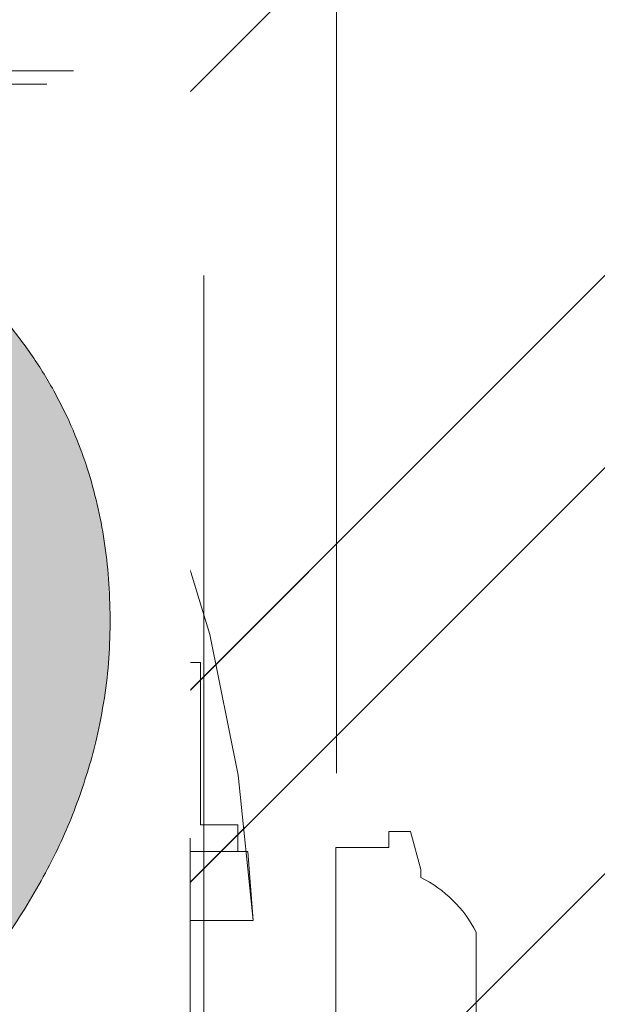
# Model space of a CAD drawing. Header units: inches. Extents: x -420 to -276, y -52 to 18.
# Tile 14 of 187: x -408.632 to -407.773, y -25.296 to -23.833. Entities that reach past the tile are written whole.
import ezdxf

# ---------------------------------------------------------------- set-up
doc = ezdxf.new("R2010")
doc.units = ezdxf.units.IN
doc.header["$LTSCALE"] = 32
doc.header["$MEASUREMENT"] = 0
doc.linetypes.add('Dash Style-1', pattern=[0.083328, 0.041656, -0.041672])
for name, color, linetype, lineweight in [('Black', 7, 'Continuous', 18), ('DashLine', 7, 'Dash Style-1', 13), ('DashLineFill', 7, 'Dash Style-1', 13), ('Drawing', 7, 'Continuous', 18), ('Metal-DeskStructure', 7, 'Continuous', 13), ('None', 7, 'Continuous', 18), ('SolidLine', 7, 'Continuous', 15), ('Wood_1-H', 7, 'Continuous', 13)]:
    doc.layers.add(name, color=color, linetype=linetype, lineweight=lineweight)
pattern_1 = [(45, (0, 0), (-1.61301565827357, 1.935715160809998), []), (45, (-1.0608, 1.0608), (-0.4723460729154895, 0.4167612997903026), [])]

# ---------------------------------------------------------------- blocks, each defined once
blk = doc.blocks.new('1BRPX8-Util_Bkt_Lg-F (2D)')
at = {"layer": 'DashLineFill', "linetype": 'Continuous', "lineweight": 13}
h = blk.add_hatch(dxfattribs=at)
h.set_pattern_fill('Steel', color=253, style=0, pattern_type=2)
h.set_pattern_definition(pattern_1)
edge = h.paths.add_edge_path()
edge.add_line((-4.468503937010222, 7.405511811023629), (-3.129921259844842, 7.405511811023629))
edge.add_line((-3.129921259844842, 7.405511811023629), (-3.129921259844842, -2.011811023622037))
edge.add_line((-3.129921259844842, -2.011811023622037), (-4.468503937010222, -2.011811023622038))
edge.add_line((-4.468503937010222, -2.011811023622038), (-4.468503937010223, -2.145669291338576))
edge.add_line((-4.468503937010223, -2.145669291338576), (-2.421259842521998, -2.145669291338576))
edge.add_line((-2.421259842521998, -2.145669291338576), (-2.421259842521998, -2.523622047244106))
edge.add_arc((-2.303149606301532, -2.523622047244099), 0.1181102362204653, 180.0000000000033, 270.0000000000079)
edge.add_line((-2.303149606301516, -2.641732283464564), (2.303149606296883, -2.641732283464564))
edge.add_arc((2.303149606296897, -2.523622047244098), 0.1181102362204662, 269.9999999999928, 359.9999999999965)
edge.add_line((2.421259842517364, -2.523622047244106), (2.421259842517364, -2.145669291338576))
edge.add_line((2.421259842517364, -2.145669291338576), (4.46850393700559, -2.145669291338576))
edge.add_line((4.46850393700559, -2.145669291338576), (4.46850393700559, -2.011811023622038))
edge.add_line((4.46850393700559, -2.011811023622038), (3.129921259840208, -2.011811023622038))
edge.add_line((3.129921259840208, -2.011811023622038), (3.129921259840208, 7.405511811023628))
edge.add_line((3.129921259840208, 7.405511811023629), (4.46850393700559, 7.405511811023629))
edge.add_line((4.46850393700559, 7.405511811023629), (4.46850393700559, 7.539370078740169))
edge.add_line((4.46850393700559, 7.539370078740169), (2.421259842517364, 7.539370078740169))
edge.add_line((2.421259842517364, 7.539370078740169), (2.421259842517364, 7.917322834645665))
edge.add_arc((2.30314960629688, 7.917322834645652), 0.1181102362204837, 6.452788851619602e-12, 89.99999999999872)
edge.add_line((2.303149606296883, 8.035433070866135), (-2.303149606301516, 8.035433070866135))
edge.add_arc((-2.303149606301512, 7.91732283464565), 0.1181102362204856, 90.00000000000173, 179.9999999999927)
edge.add_line((-2.421259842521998, 7.917322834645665), (-2.421259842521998, 7.539370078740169))
edge.add_line((-2.421259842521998, 7.539370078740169), (-4.468503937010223, 7.539370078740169))
edge.add_line((-4.468503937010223, 7.539370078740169), (-4.468503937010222, 7.405511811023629))
blk = doc.blocks.new('Slate-LegBrace (2D)')
at = {"layer": 'DashLineFill', "linetype": 'Continuous', "lineweight": 13}
h = blk.add_hatch(dxfattribs=at)
h.set_pattern_fill('Steel', color=253, style=0, pattern_type=2)
h.set_pattern_definition(pattern_1)
edge = h.paths.add_edge_path()
edge.add_line((-2.199587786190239, 0.1351515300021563), (-1.374775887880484, 0.1351515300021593))
edge.add_arc((3.636636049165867e-15, 0.01355418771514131), 1.380142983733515, 5.054592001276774, 174.9454079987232, ccw=False)
edge.add_line((1.374775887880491, 0.1351515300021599), (2.199718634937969, 0.1351515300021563))
edge.add_arc((6.542437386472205e-05, 0.01705725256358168), 2.202821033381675, 3.07312710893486, 176.9268728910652)
h = blk.add_hatch(dxfattribs=at)
h.set_pattern_fill('Steel', color=253, style=0, pattern_type=2)
h.set_pattern_definition(pattern_1)
edge = h.paths.add_edge_path()
edge.add_line((-2.191696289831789, 0.2375138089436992), (-1.463739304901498, 0.2375137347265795))
edge.add_arc((6.542437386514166e-05, 0.017041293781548), 1.480314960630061, 8.565281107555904, 171.4347188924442, ccw=False)
edge.add_line((1.463870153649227, 0.2375137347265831), (2.191827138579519, 0.2375138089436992))
edge.add_line((2.191827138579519, 0.2375138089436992), (2.19971863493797, 0.1351515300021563))
edge.add_line((2.19971863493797, 0.1351515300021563), (1.374775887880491, 0.1351515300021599))
edge.add_arc((3.356894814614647e-15, 0.01355418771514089), 1.380142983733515, 5.054592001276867, 174.9454079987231)
edge.add_line((-1.374775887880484, 0.1351515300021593), (-2.19958778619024, 0.1351515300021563))
edge.add_line((-2.19958778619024, 0.1351515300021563), (-2.191696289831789, 0.2375138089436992))
h = blk.add_hatch(dxfattribs=at)
h.set_pattern_fill('Steel', color=253, style=0, pattern_type=2)
h.set_pattern_definition(pattern_1)
h.paths.add_polyline_path([(1.477721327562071, -0.2676096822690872), (1.477721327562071, -0.2375137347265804), (1.672015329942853, -0.2375137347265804), (1.672015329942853, -0.02575645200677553), (1.675765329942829, -0.02575645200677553), (1.675765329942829, 0.7034311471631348), (1.734820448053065, 0.762486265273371), (1.929210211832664, 0.762486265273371), (1.988265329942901, 0.7034311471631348), (1.988265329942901, -0.02575645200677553), (1.992015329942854, -0.02575645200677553), (1.992015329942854, -0.2375137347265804), (2.186309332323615, -0.2375137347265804), (2.186309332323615, -0.2676096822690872)])
h = blk.add_hatch(dxfattribs=at)
h.set_pattern_fill('Steel', color=253, style=0, pattern_type=2)
h.set_pattern_definition(pattern_1)
h.paths.add_polyline_path([(1.486912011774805, 0.237513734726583), (1.486912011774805, 0.2775137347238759), (1.542840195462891, 0.277513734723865), (1.542840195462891, 0.5187637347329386), (2.12119046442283, 0.5187637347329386), (2.12119046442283, 0.2775137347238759), (2.177118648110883, 0.2775137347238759), (2.177118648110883, 0.237513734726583)])
at = {"layer": 'DashLineFill', "flags": 128}
for points in [[(-2.199587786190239, 0.1351515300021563), (-1.374775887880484, 0.1351515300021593, -0.9154551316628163), (1.374775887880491, 0.1351515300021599), (2.199718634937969, 0.1351515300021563, 0.9477524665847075)], [(-2.191696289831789, 0.2375138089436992), (-1.463739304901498, 0.2375137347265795, -0.8606629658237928), (1.463870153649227, 0.2375137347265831), (2.191827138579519, 0.2375138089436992), (2.19971863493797, 0.1351515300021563), (1.374775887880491, 0.1351515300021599, 0.9154551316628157), (-1.374775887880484, 0.1351515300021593), (-2.19958778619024, 0.1351515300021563)]]:
    blk.add_lwpolyline(points, format="xyb", close=True, dxfattribs=at)
for points in [[(1.477721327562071, -0.2676096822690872), (1.477721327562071, -0.2375137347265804), (1.672015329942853, -0.2375137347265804), (1.672015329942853, -0.02575645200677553), (1.675765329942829, -0.02575645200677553), (1.675765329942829, 0.7034311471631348), (1.734820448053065, 0.762486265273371), (1.929210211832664, 0.762486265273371), (1.988265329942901, 0.7034311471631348), (1.988265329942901, -0.02575645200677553), (1.992015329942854, -0.02575645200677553), (1.992015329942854, -0.2375137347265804), (2.186309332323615, -0.2375137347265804), (2.186309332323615, -0.2676096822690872)], [(1.486912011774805, 0.237513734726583), (1.486912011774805, 0.2775137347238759), (1.542840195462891, 0.277513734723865), (1.542840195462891, 0.5187637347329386), (2.12119046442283, 0.5187637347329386), (2.12119046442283, 0.2775137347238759), (2.177118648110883, 0.2775137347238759), (2.177118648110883, 0.237513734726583)]]:
    blk.add_lwpolyline(points, close=True, dxfattribs=at)
blk = doc.blocks.new('Group-4')
at = {"layer": 'Wood_1-H', "color": 7}
for name in ['1BRPX8-Util_Bkt_Lg-F (2D)', 'Slate-LegBrace (2D)']:
    blk.add_blockref(name, (9.015748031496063, -8.30708661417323), dxfattribs=at)
blk = doc.blocks.new('Group-5')
at = {"layer": 'None'}
blk.add_blockref('Group-4', (0, 0), dxfattribs=at)
blk = doc.blocks.new('SL Utility Cabinet (2D)')
at = {"layer": 'None'}
blk.add_blockref('Group-5', (0, 0), dxfattribs=at)
at = {"layer": 'Drawing', "color": 0, "flags": 1}
for tag in ['Tag', 'Catalog', 'Option1', 'Option2', 'Option3', 'Option4', 'Option5', 'Option6', 'Option7', 'Option8', 'Option9', 'Option10', 'Option11', 'Option12', 'Custom', 'FinishGroup', 'Discount', 'Item2', 'Item3', 'Item6', 'Item9', 'Item10', 'Item12', 'Item13', 'Item16', 'Item19', 'Item20', 'Item21', 'Item22', 'Item23', 'Item24', 'Item25', 'Item8', 'Item18', 'Item1', 'Item4', 'Item5', 'Item7', 'Item11', 'Item14', 'Item15', 'Item17']:
    blk.add_attdef(tag, (-60.04067592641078, -21.56764746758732), '', height=0.007086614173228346, dxfattribs=at)
blk = doc.blocks.new('Group-23')
at = {"layer": 'DashLineFill', "linetype": 'Continuous', "lineweight": 13}
h = blk.add_hatch(dxfattribs=at)
h.set_pattern_fill('Steel', color=253, style=0, pattern_type=2)
h.set_pattern_definition(pattern_1)
h.paths.add_polyline_path([(-2.066929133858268, 1.397637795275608), (2.066929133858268, 1.397637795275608), (2.066929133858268, 0.1377952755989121), (2.106299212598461, 0.1377952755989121), (2.106299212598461, -0.1377952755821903), (2.066929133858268, -0.1377952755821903), (2.066929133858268, -5.275590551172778), (2.106299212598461, -5.275590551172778), (2.106299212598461, -5.55118110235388), (2.066929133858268, -5.55118110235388), (2.066929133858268, -5.82677165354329), (-2.066929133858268, -5.82677165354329), (-2.066929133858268, -5.55118110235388), (-2.106299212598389, -5.55118110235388), (-2.106299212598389, -5.275590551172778), (-2.066929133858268, -5.275590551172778), (-2.066929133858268, -0.1377952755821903), (-2.106299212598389, -0.1377952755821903), (-2.106299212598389, 0.1377952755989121), (-2.066929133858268, 0.1377952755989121)])
at = {"layer": 'DashLineFill', "flags": 128}
blk.add_lwpolyline([(-2.066929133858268, 1.397637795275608), (2.066929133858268, 1.397637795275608), (2.066929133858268, 0.1377952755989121), (2.106299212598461, 0.1377952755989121), (2.106299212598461, -0.1377952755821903), (2.066929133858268, -0.1377952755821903), (2.066929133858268, -5.275590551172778), (2.106299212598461, -5.275590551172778), (2.106299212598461, -5.55118110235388), (2.066929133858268, -5.55118110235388), (2.066929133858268, -5.82677165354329), (-2.066929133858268, -5.82677165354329), (-2.066929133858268, -5.55118110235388), (-2.106299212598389, -5.55118110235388), (-2.106299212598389, -5.275590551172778), (-2.066929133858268, -5.275590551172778), (-2.066929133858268, -0.1377952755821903), (-2.106299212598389, -0.1377952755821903), (-2.106299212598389, 0.1377952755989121), (-2.066929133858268, 0.1377952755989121)], close=True, dxfattribs=at)
blk = doc.blocks.new('TL14_upper_leg (2D)')
at = {"layer": 'SolidLine', "flags": 128}
blk.add_lwpolyline([(2.322834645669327, 0.2436987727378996), (2.401574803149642, 0.2436987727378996), (2.401574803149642, 0.2677219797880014), (2.434055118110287, 0.2677219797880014), (2.4493110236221, 0.2107861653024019), (2.4493110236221, 0.1992105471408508, -0.1579749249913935), (2.531479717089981, 0.1180761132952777), (2.531479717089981, -0.1180652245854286, -0.1560270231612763), (2.4493110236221, -0.1991401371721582), (2.4493110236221, -0.2107752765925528), (2.434055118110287, -0.2677110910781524), (2.401574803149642, -0.2677110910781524), (2.401574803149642, -0.2436878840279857), (2.322834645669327, -0.2436878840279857)], format="xyb", close=True, dxfattribs=at)
at = {"layer": 'DashLine', "color": 7}
blk.add_blockref('Group-23', (0, 0), dxfattribs=at)
blk = doc.blocks.new('1BRPT9-Bracket (2D)')
at = {"layer": 'DashLineFill', "linetype": 'Continuous', "lineweight": 13}
h = blk.add_hatch(dxfattribs=at)
h.set_pattern_fill('Steel', color=253, style=0, pattern_type=2)
h.set_pattern_definition(pattern_1)
edge = h.paths.add_edge_path()
edge.add_arc((1.677931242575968, -8.488188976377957), 0.2519685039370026, 269.999999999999, 360.0000000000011)
edge.add_line((1.929899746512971, -8.488188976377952), (1.929899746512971, -7.480314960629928))
edge.add_line((1.929899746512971, -7.480314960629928), (2.323600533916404, -7.480314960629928))
edge.add_line((2.323600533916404, -7.480314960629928), (2.323600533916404, 7.461135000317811))
edge.add_line((2.323600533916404, 7.461135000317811), (1.929899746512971, 7.480314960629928))
edge.add_line((1.929899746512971, 7.480314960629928), (1.929899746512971, 8.488188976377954))
edge.add_arc((1.677931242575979, 8.488188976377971), 0.2519685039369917, 359.999999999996, 450.0000000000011)
edge.add_line((1.677931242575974, 8.740157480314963), (-2.32206875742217, 8.740157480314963))
edge.add_line((-2.32206875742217, 8.740157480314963), (-2.32206875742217, -8.74015748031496))
edge.add_line((-2.32206875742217, -8.74015748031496), (1.677931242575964, -8.74015748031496))
at = {"layer": 'DashLineFill'}
blk.add_line((2.126750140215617, 7.461135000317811), (2.126750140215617, -7.480314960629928), dxfattribs=at)
at = {"layer": 'DashLineFill', "flags": 128}
blk.add_lwpolyline([(1.677931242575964, -8.74015748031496, 0.4142135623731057), (1.929899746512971, -8.488188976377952), (1.929899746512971, -7.480314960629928), (2.323600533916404, -7.480314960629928), (2.323600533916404, 7.461135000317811), (1.929899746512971, 7.480314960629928), (1.929899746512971, 8.488188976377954, 0.4142135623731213), (1.677931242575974, 8.740157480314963), (-2.32206875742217, 8.740157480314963), (-2.32206875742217, -8.74015748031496)], format="xyb", close=True, dxfattribs=at)
blk = doc.blocks.new('Group-45')
at = {"layer": 'Metal-DeskStructure', "linetype": 'Continuous', "lineweight": 0, "true_color": 0xff0000}
blk.add_hatch(color=1, dxfattribs=at).paths.add_polyline_path([(1.987219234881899, -0.9301181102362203), (1.987219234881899, -1.274606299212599), (0.4025735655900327, -1.274606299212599), (0.4023214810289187, -1.244883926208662), (0.4031795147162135, -1.21546436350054), (0.4051476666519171, -1.186347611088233), (0.4082259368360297, -1.15753366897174), (0.4124143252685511, -1.129022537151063), (0.4177128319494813, -1.1008142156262), (0.4241214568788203, -1.072908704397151), (0.4316402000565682, -1.045306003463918), (0.4455088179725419, -1.000302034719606), (0.4612781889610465, -0.9557186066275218), (0.4789483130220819, -0.9115557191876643), (0.4985191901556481, -0.8678133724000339), (0.5199908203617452, -0.8244915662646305), (0.543363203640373, -0.7815903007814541), (0.5686363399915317, -0.7391095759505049), (0.5958102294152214, -0.6970493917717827), (0.6262305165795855, -0.6545855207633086), (0.6612428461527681, -0.6108937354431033), (0.7008472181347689, -0.5659740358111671), (0.7450436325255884, -0.5198264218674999), (0.793832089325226, -0.4724508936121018), (0.847212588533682, -0.4238474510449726), (0.9051851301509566, -0.3740160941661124), (0.9677497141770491, -0.3229568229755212), (1.064241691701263, -0.2345473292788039), (1.152407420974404, -0.1517895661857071), (1.232246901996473, -0.07468353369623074), (1.303760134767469, -0.003229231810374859), (1.366947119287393, 0.06257333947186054), (1.421807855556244, 0.1227241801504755), (1.468342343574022, 0.1772232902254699), (1.506550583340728, 0.2260706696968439), (1.538467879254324, 0.2720417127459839), (1.566129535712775, 0.3179118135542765), (1.589535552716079, 0.3636809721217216), (1.608685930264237, 0.4093491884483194), (1.623580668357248, 0.4549164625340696), (1.634219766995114, 0.5003827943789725), (1.640603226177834, 0.5457481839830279), (1.642731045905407, 0.5910126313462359), (1.640973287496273, 0.6332243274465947), (1.635700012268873, 0.6737371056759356), (1.626911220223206, 0.7125509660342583), (1.614606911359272, 0.7496659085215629), (1.598787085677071, 0.7850819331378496), (1.579451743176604, 0.8187990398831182), (1.556600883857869, 0.8508172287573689), (1.530234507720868, 0.8811364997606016), (1.501059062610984, 0.9087644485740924), (1.469780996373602, 0.9327086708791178), (1.436400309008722, 0.9529691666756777), (1.400917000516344, 0.9695459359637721), (1.363331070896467, 0.9824389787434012), (1.323642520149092, 0.991648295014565), (1.281851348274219, 0.9971738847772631), (1.237957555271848, 0.9990157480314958), (1.191254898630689, 0.9970140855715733), (1.146957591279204, 0.9910090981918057), (1.105065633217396, 0.981000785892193), (1.065579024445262, 0.9669891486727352), (1.028497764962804, 0.9489741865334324), (0.993821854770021, 0.9269558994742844), (0.9615512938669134, 0.9009342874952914), (0.9316860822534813, 0.8709093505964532), (0.9047981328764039, 0.837352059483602), (0.8814593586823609, 0.8007333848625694), (0.8616697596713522, 0.7610533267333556), (0.8454293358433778, 0.7183118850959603), (0.8327380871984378, 0.6725090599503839), (0.8235960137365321, 0.6236448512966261), (0.8180031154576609, 0.571719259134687), (0.8159593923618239, 0.5167322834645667), (0.4714712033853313, 0.5856299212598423), (0.4819337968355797, 0.6671096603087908), (0.4977117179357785, 0.7436104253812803), (0.5188049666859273, 0.8151322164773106), (0.5452135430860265, 0.8816750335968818), (0.5769374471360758, 0.943238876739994), (0.6139766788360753, 0.9998237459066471), (0.656331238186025, 1.051429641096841), (0.7040011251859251, 1.098056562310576), (0.7564817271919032, 1.139435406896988), (0.8132684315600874, 1.175297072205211), (0.874361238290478, 1.205641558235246), (0.9397601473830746, 1.230468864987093), (1.009465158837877, 1.249778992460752), (1.083476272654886, 1.263571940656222), (1.161793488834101, 1.271847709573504), (1.244416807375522, 1.274606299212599), (1.328024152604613, 1.271486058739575), (1.407140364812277, 1.262125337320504), (1.481765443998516, 1.246524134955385), (1.551899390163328, 1.22468245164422), (1.617542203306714, 1.196600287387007), (1.678693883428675, 1.162277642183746), (1.735354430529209, 1.121714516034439), (1.787523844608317, 1.074910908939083), (1.834327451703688, 1.023481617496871), (1.874890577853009, 0.9690414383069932), (1.909213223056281, 0.9115903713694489), (1.937295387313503, 0.8511284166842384), (1.959137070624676, 0.7876555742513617), (1.9747382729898, 0.7211718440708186), (1.984098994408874, 0.6516772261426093), (1.987219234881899, 0.5791717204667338), (1.986294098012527, 0.5418296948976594), (1.983518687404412, 0.5046222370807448), (1.978893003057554, 0.4675493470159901), (1.972417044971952, 0.4306110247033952), (1.964090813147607, 0.3938072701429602), (1.953914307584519, 0.357138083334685), (1.941887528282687, 0.3206034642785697), (1.928010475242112, 0.2842034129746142), (1.911980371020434, 0.2476351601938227), (1.893494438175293, 0.2105959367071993), (1.87255267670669, 0.173085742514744), (1.849155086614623, 0.1351045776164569), (1.823301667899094, 0.09665244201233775), (1.794992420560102, 0.05772933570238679), (1.764227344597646, 0.0183352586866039), (1.731006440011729, -0.02152978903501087), (1.694017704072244, -0.06341332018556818), (1.651949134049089, -0.1088628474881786), (1.604800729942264, -0.1578783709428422), (1.552572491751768, -0.210459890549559), (1.495264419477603, -0.2666074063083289), (1.432876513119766, -0.3263209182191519), (1.365408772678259, -0.3896004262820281), (1.292861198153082, -0.4564459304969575), (1.229909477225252, -0.5112058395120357), (1.173467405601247, -0.5613736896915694), (1.123534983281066, -0.6069494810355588), (1.080112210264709, -0.6479332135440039), (1.043199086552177, -0.6843248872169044), (1.012795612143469, -0.7161245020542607), (0.9889017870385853, -0.7433320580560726), (0.9715176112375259, -0.76594755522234), (0.9576994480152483, -0.7862922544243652), (0.9445036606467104, -0.8066874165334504), (0.9319302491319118, -0.8271330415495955), (0.9199792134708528, -0.8476291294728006), (0.9086505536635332, -0.8681756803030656), (0.8979442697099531, -0.8887726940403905), (0.8878603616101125, -0.9094201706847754), (0.8783988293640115, -0.9301181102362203)])
at = {"layer": 'Metal-DeskStructure', "color": 7}
blk.add_open_spline([(1.987219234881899, -0.9301181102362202), (1.987219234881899, -1.102362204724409), (1.987219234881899, -1.274606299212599), (1.194896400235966, -1.274606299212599), (0.4025735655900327, -1.274606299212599), (0.399344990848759, -1.155111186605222), (0.4316402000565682, -1.045306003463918), (0.4833131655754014, -0.8644490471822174), (0.7083072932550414, -0.529649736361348), (0.9677497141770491, -0.3229568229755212), (1.370370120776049, 0.04198461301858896), (1.642731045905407, 0.4101567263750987), (1.642731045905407, 0.7632572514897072), (1.417737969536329, 0.9990157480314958), (1.04633623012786, 0.9990157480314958), (0.8170359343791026, 0.7428029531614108), (0.8159593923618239, 0.5167322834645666), (0.6437152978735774, 0.5511811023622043), (0.4714712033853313, 0.5856299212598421), (0.502690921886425, 0.9215068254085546), (0.9053113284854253, 1.274606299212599), (1.587828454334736, 1.274606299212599), (1.987219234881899, 0.8752155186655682), (1.987219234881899, 0.4295344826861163), (1.868801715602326, 0.138872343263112), (1.593211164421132, -0.1819319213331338), (1.292861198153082, -0.4564459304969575), (1.028035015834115, -0.6846696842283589), (0.915000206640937, -0.8472254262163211), (0.8783988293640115, -0.9301181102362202), (1.432809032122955, -0.9301181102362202), (1.987219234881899, -0.9301181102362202)], degree=2, knots=[0, 0, 0, 0.0212862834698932, 0.0212862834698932, 0.1192031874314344, 0.1192031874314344, 0.1339760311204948, 0.1339760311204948, 0.1582533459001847, 0.1825306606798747, 0.1825306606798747, 0.2223012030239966, 0.2620717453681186, 0.2999486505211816, 0.3378255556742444, 0.3781971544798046, 0.4185687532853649, 0.4185687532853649, 0.4499368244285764, 0.4499368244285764, 0.5101754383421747, 0.5704140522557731, 0.6314176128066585, 0.692421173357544, 0.7232558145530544, 0.7540904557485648, 0.7849250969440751, 0.7849250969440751, 0.8114174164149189, 0.8379097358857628, 0.8379097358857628, 1, 1, 1], dxfattribs=at)
blk = doc.blocks.new('SlateLegLocator-R2')
at = {"color": 255, "linetype": 'Dash Style-1', "lineweight": 5}
blk.add_wipeout([(-2.106299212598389, 1.3779527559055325), (2.10629921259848, 1.3779527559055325), (2.10629921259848, -5.807086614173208), (-2.106299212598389, -5.807086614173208)], dxfattribs=at).dxf.layer = 'Black'
at = {"layer": 'Black', "linetype": 'Dash Style-1', "lineweight": 5, "flags": 128}
blk.add_lwpolyline([(-2.106299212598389, 1.377952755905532), (2.106299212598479, 1.377952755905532), (2.106299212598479, -5.807086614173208), (-2.106299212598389, -5.807086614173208)], close=True, dxfattribs=at)
at = {"layer": 'Metal-DeskStructure', "color": 7}
blk.add_blockref('Group-45', (0, 0), dxfattribs=at)
blk = doc.blocks.new('Group-47')
at = {"layer": 'None', "color": 7}
for name, p in [('1BRPT9-Bracket (2D)', (7.862204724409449, -12.00787401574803)), ('TL14_upper_leg (2D)', (7.862204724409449, -8.30708661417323))]:
    blk.add_blockref(name, p, dxfattribs=at)
blk.add_blockref('SlateLegLocator-R2', (7.862204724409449, -8.30708661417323), dxfattribs=at)
blk = doc.blocks.new('Group-49')
at = {"layer": 'None'}
blk.add_blockref('Group-47', (0, 0), dxfattribs=at)
blk = doc.blocks.new('SL Credenza Desk Top (2D)')
at = {"layer": 'None'}
blk.add_blockref('Group-49', (0, 0), dxfattribs=at)
at = {"layer": 'Drawing', "color": 0, "flags": 1}
for tag in ['Tag', 'Catalog', 'Option1', 'Option2', 'Option3', 'Option4', 'Option5', 'Option6', 'Option7', 'Option8', 'Option9', 'Option10', 'Option11', 'Option12', 'Custom', 'FinishGroup', 'Discount', 'Item2', 'Item3', 'Item6', 'Item9', 'Item10', 'Item12', 'Item13', 'Item16', 'Item19', 'Item20', 'Item21', 'Item22', 'Item23', 'Item24', 'Item25', 'Item8', 'Item18', 'Item1', 'Item4', 'Item5', 'Item7', 'Item11', 'Item14', 'Item15', 'Item17']:
    blk.add_attdef(tag, (-58.88733172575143, -32.50688762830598), '', height=0.007086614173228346, dxfattribs=at)

msp = doc.modelspace()

# ---------------------------------------------------------------- block references
at = {"layer": 'Drawing'}
msp.add_blockref('SL Utility Cabinet (2D)', (-419.5, -17), dxfattribs=at)

# ---------------------------------------------------------------- next in the draw order: block references
msp.add_blockref('SL Credenza Desk Top (2D)', (-418.3466557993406, -16.99999999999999), dxfattribs=at)

doc.saveas('drawing.dxf')
